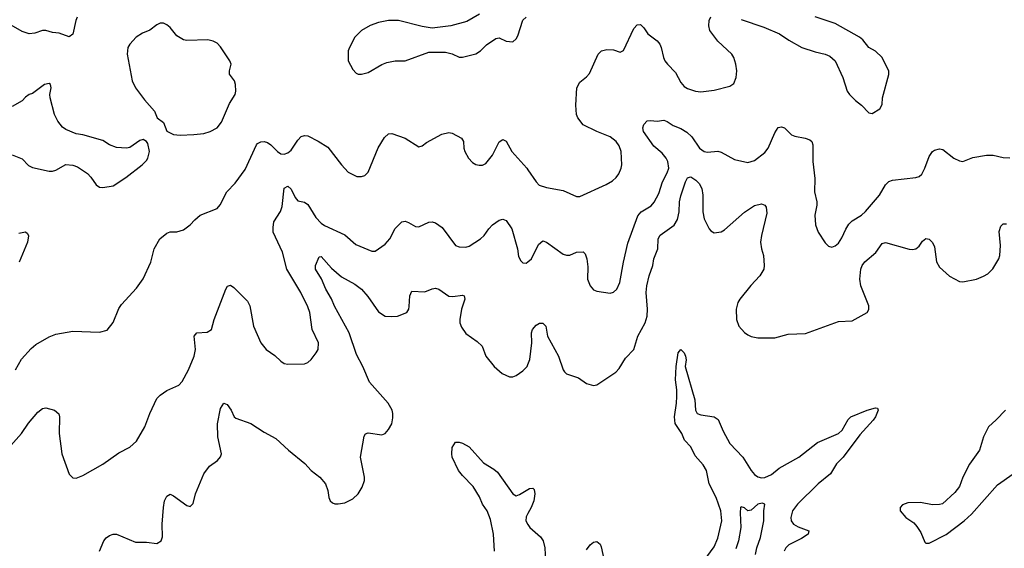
# Model space of a CAD drawing. Header units: inches. Extents: x 1694797 to 1849917, y 907313 to 1017959.
# Tile 214 of 256: x 1766974 to 1772837, y 933286 to 936435. Entities that reach past the tile are written whole.
import ezdxf

# ---------------------------------------------------------------- set-up
doc = ezdxf.new("R2010")
doc.units = ezdxf.units.IN
doc.header["$MEASUREMENT"] = 0
doc.layers.add('B7963', color=7, linetype='Continuous')
doc.layers.add('B7973', color=7, linetype='Continuous')

msp = doc.modelspace()

# ---------------------------------------------------------------- linework, layer by layer
at = {"layer": 'B7963', "color": 5}
for points, elevation in [([(1769712.8, 936467.2), (1769635.9, 936424.1), (1769541.1, 936398.9), (1769430, 936384.5), (1769370, 936393.6), (1769230, 936429.5), (1769170, 936429.4), (1769110, 936419.3), (1769060.4, 936399.6), (1769008.5, 936371.5), (1768970.6, 936330), (1768938, 936270), (1768930.5, 936250), (1768930.6, 936190), (1768958, 936138), (1768977.5, 936117.5), (1768990, 936110.7), (1769010, 936110.5), (1769050, 936121.3), (1769130, 936168.5), (1769160.1, 936179.9), (1769210, 936190.4), (1769270, 936190.5), (1769410, 936242), (1769510, 936240.7), (1769550, 936230.8), (1769590, 936211), (1769610.9, 936210.9), (1769690, 936230.8), (1769717.2, 936250), (1769753.8, 936286.2), (1769810, 936324), (1769830, 936326.8), (1769870, 936307.7), (1769910, 936304), (1769930, 936321), (1769940.7, 936339.3), (1769970, 936431.3), (1769989.3, 936450.7)], 880), ([(1767317.4, 936450), (1767309, 936430), (1767291.1, 936348.9), (1767270, 936333.3), (1767210, 936355.6), (1767170, 936359.2), (1767130, 936369.7), (1767110, 936369.7), (1767064.4, 936355.6), (1767030, 936351.1), (1766990, 936364.4), (1766910, 936411.1)], 860), ([(1766930, 935630.7), (1766990, 935605.5), (1767027.4, 935567.4), (1767050, 935555.5), (1767150, 935533.1), (1767170, 935532.9), (1767190, 935539.6), (1767250, 935572.2), (1767290, 935568.4), (1767318, 935558), (1767378.3, 935518.3), (1767398, 935498), (1767430, 935450.7), (1767450, 935438), (1767470, 935434.9), (1767530, 935446.4), (1767605.8, 935494.2), (1767704, 935570), (1767730, 935596), (1767738, 935610), (1767746.6, 935650), (1767737.5, 935697.5), (1767730, 935708.7), (1767710, 935722), (1767690, 935715.3), (1767630, 935674), (1767610, 935669.3), (1767550, 935674), (1767510, 935689.2), (1767470, 935716), (1767349.6, 935749.6), (1767310, 935755.6), (1767250, 935780.7), (1767230, 935794.5), (1767201.6, 935830), (1767180.7, 935870), (1767156, 935970), (1767153.2, 935990), (1767162, 936030), (1767158, 936050), (1767150, 936055.3), (1767122, 936050), (1767050, 935995.3), (1767030, 935988.7), (1767010, 935974), (1766988.4, 935951.6), (1766930, 935917.6)], 880), ([(1766949.6, 934350), (1766986.2, 934413.8), (1767042.6, 934477.4), (1767070, 934500.3), (1767150, 934545.3), (1767190, 934562), (1767290, 934579.5), (1767450, 934573.4), (1767494.7, 934585.3), (1767530, 934630.8), (1767565.6, 934714.4), (1767580.8, 934739.2), (1767670, 934835.5), (1767710, 934890.7), (1767755.6, 934990), (1767774.5, 935070), (1767809.3, 935130), (1767850, 935164), (1767870, 935170.7), (1767910, 935170.8), (1767950, 935184), (1767990, 935212.7), (1768017, 935243), (1768049.8, 935270.2), (1768149.6, 935310.4), (1768167.6, 935332.4), (1768207, 935410), (1768258.2, 935461.8), (1768317.3, 935542.8), (1768384.7, 935690), (1768390, 935698), (1768410, 935707), (1768430, 935710.4), (1768450, 935703.1), (1768470, 935690.4), (1768510, 935650.3), (1768530, 935637), (1768550, 935633.4), (1768570, 935641.1), (1768590, 935658.7), (1768630, 935718.4), (1768650, 935738.4), (1768670, 935744.4), (1768690, 935743), (1768752.3, 935712.3), (1768810, 935674.8), (1768890.8, 935570), (1768930, 935526.8), (1768982, 935502), (1769010, 935500.7), (1769030, 935507.3), (1769050, 935526.8), (1769108.5, 935671.5), (1769146.1, 935733.9), (1769170, 935755.5), (1769190, 935757.1), (1769270.3, 935730.3), (1769350, 935677.3), (1769370, 935684), (1769396.6, 935703.4), (1769487.2, 935752.8), (1769530, 935762.4), (1769550, 935759.3), (1769604.7, 935730), (1769616, 935710), (1769618.8, 935670), (1769624.9, 935650), (1769646.7, 935610), (1769670, 935583.8), (1769690, 935572.4), (1769710, 935568.4), (1769730, 935568.2), (1769750, 935578), (1769790, 935628), (1769830, 935707.3), (1769850, 935720.5), (1769870, 935710.6), (1769904.6, 935650), (1769994, 935550), (1770000, 935541.1)], 860), ([(1766890, 933863.8), (1766984.4, 933970), (1767027.4, 934032.6), (1767082.7, 934097.3), (1767110, 934119.1), (1767130, 934123.8), (1767181, 934110), (1767206.6, 934086.6), (1767212.4, 934070), (1767210.3, 933970), (1767224.4, 933850), (1767268.3, 933728.3), (1767290, 933706.8), (1767310, 933704), (1767350, 933720.7), (1767470, 933788), (1767565.2, 933854.8), (1767631, 933889), (1767670, 933925.5), (1767720.4, 934010), (1767749.8, 934090), (1767790, 934178), (1767810, 934198.4), (1767850, 934225.5), (1767922.5, 934257.5), (1767941, 934279), (1767978.7, 934350), (1768014, 934430), (1768021, 934470), (1768013.6, 934550), (1768030, 934570.3), (1768090, 934574.4), (1768116, 934590), (1768132.7, 934650), (1768202, 934830), (1768212.5, 934847.5), (1768230, 934853.4), (1768250, 934840.5), (1768330, 934758.8), (1768343.8, 934730), (1768367.2, 934610), (1768410.4, 934510), (1768442, 934470), (1768494.2, 934434.2), (1768530, 934401), (1768550, 934386.8), (1768570, 934382.8), (1768670, 934384.9), (1768690, 934393.4), (1768710, 934410.6), (1768740.5, 934450), (1768751.1, 934470), (1768754, 934510), (1768715.8, 934590), (1768701, 934690), (1768690, 934725.2), (1768647.3, 934810), (1768564.2, 934950), (1768539.8, 935050), (1768484.1, 935170), (1768482.8, 935197.2), (1768488.5, 935231.5), (1768527.1, 935292.9), (1768537.6, 935322.4), (1768548.9, 935431.1), (1768570, 935442.6), (1768590, 935425.3), (1768615.1, 935375.1), (1768630, 935355.8), (1768670, 935348.8), (1768690, 935334.6), (1768737.6, 935257.6), (1768770, 935222.6), (1768790, 935208.9), (1768910, 935152.7), (1768976.2, 935096.2), (1769070, 935055.5), (1769090, 935055.5), (1769150, 935097.4), (1769177.6, 935130), (1769210, 935190.5), (1769250, 935230.6), (1769270, 935234), (1769290, 935227.7), (1769330, 935203.8), (1769350, 935201.6), (1769410, 935228.8), (1769430, 935230.3), (1769450, 935225.3), (1769490, 935198), (1769570, 935090.6), (1769590, 935082.4), (1769630, 935080.4), (1769650, 935086.4), (1769718.7, 935130), (1769740.4, 935150), (1769767.7, 935190), (1769790, 935213.6), (1769830, 935241.7), (1769850, 935247), (1769870, 935238.4), (1769904.9, 935190), (1769937.6, 935070), (1769945.1, 935025.1), (1769958, 934998), (1769970, 934986), (1769990, 934984.9), (1770000, 934993)], 840), ([(1766970, 935164.4), (1767010, 935170.5), (1767021.4, 935161.4), (1767027.5, 935147.5), (1767021.3, 935110), (1766971.7, 934990)], 860), ([(1767449.8, 933270), (1767476.3, 933330), (1767490, 933348.2), (1767510, 933363.1), (1767530, 933370.4), (1767550.3, 933370.3), (1767663.5, 933323.5), (1767730, 933322.8), (1767790, 933315.5), (1767816, 933330), (1767825.1, 933354.9), (1767823.1, 933430), (1767829.7, 933530), (1767836.3, 933570), (1767850, 933597.3), (1767870, 933608), (1767890, 933599.3), (1767970, 933540.7), (1767990, 933534.8), (1768006.8, 933553.2), (1768020.5, 933610), (1768071.5, 933730), (1768104.8, 933775.2), (1768151.5, 933810), (1768170, 933830.7), (1768175.8, 933850), (1768153.6, 933950), (1768151.5, 934028.5), (1768170, 934118.8), (1768190, 934150.5), (1768210, 934142.8), (1768233, 934110), (1768250.4, 934070.4), (1768261.3, 934061.3), (1768350, 934030.3), (1768430, 933978.3), (1768499.7, 933939.7), (1768574.9, 933870), (1768672.1, 933792.1), (1768710, 933750.4), (1768760.5, 933710), (1768794.9, 933670), (1768808.2, 933630), (1768814, 933590), (1768822.8, 933570), (1768836.3, 933556.3), (1768850, 933550.7), (1768870, 933550.6), (1768910, 933558), (1768958.3, 933581.7), (1768990, 933610.7), (1769013.6, 933650), (1769027.3, 933690), (1769027.6, 933710), (1769003, 933830), (1769024.8, 933955.2), (1769032.7, 933967.3), (1769050, 933974), (1769130, 933962.8), (1769150, 933970.8), (1769170, 933993.4), (1769190, 934027.3), (1769196.8, 934063.2), (1769196.1, 934090), (1769191.4, 934110), (1769169.2, 934150), (1769056.7, 934276.7), (1769017.9, 934370), (1768980.2, 934440.2), (1768936.8, 934570), (1768848.4, 934728.4), (1768831.8, 934771.8), (1768797.3, 934830), (1768772, 934892), (1768735.8, 934950), (1768735.6, 934970), (1768758, 935022), (1768770, 935025.5), (1768830, 934955.3), (1768890, 934903.6), (1768970, 934859.7), (1769009.6, 934829.6), (1769046.3, 934786.3), (1769110, 934694.7), (1769150, 934668.8), (1769190, 934666.3), (1769224, 934670), (1769279.7, 934690), (1769291, 934710), (1769293.9, 934726.1), (1769296.9, 934790), (1769310, 934817.3), (1769386.5, 934813.5), (1769430, 934832.7), (1769450, 934835.5), (1769470, 934830.4), (1769530, 934789.1), (1769554, 934786), (1769610, 934794.4), (1769621, 934790), (1769624.9, 934770), (1769605.8, 934710), (1769594.9, 934650), (1769595.8, 934630), (1769604.2, 934604.2), (1769630, 934566), (1769697.7, 934517.7), (1769727.3, 934490), (1769750.5, 934430), (1769799.1, 934370), (1769847.5, 934327.5), (1769890, 934308.2), (1769910, 934308), (1769930, 934314.9), (1769970, 934343.1), (1769995.4, 934370), (1770000, 934381.7)], 820), ([(1769800.8, 933270), (1769795.5, 933370), (1769777.6, 933457.6), (1769757, 933510), (1769729, 933550), (1769712.4, 933592.4), (1769674.4, 933654.4), (1769610, 933720.8), (1769587.9, 933750), (1769549.4, 933830), (1769546.4, 933850), (1769550, 933886.8), (1769570, 933918.7), (1769590, 933919), (1769610, 933912.3), (1769650, 933890.2), (1769736.3, 933796.3), (1769797.7, 933757.7), (1769819, 933739), (1769910, 933610.3), (1769930, 933599.6), (1769950, 933606.3), (1770000, 933635.8)], 780), ([(1770000, 933492.9), (1769990, 933474.5), (1769987.1, 933450), (1770000, 933429)], 780)]:
    msp.add_lwpolyline(points, dxfattribs=dict(at, elevation=elevation))
at = {"layer": 'B7963', "color": 5, "elevation": 880}
msp.add_lwpolyline([(1767830, 936415.3), (1767810, 936414), (1767790, 936405.2), (1767750, 936372.3), (1767705.1, 936354.9), (1767667.3, 936330), (1767630.8, 936290), (1767618.8, 936270), (1767613.4, 936230), (1767644.9, 936070), (1767664, 936030), (1767717.3, 935957.3), (1767778, 935890), (1767792, 935850), (1767830, 935822), (1767850.9, 935770.9), (1767890.6, 935750.6), (1767930, 935748), (1768010.4, 935750.4), (1768070, 935758), (1768109.2, 935770), (1768150, 935790.5), (1768175.8, 935824.2), (1768223.5, 935936.5), (1768257.2, 935990), (1768261.2, 936010), (1768259.3, 936050), (1768253.2, 936070), (1768224, 936110), (1768222.7, 936130), (1768232.7, 936170), (1768226, 936190), (1768170, 936272.7), (1768150, 936295.1), (1768126.6, 936306.6), (1768094.3, 936314.3), (1767970, 936311.2), (1767950, 936315.8), (1767910, 936339.6), (1767870, 936389.2), (1767850, 936404)], close=True, dxfattribs=at)
at = {"layer": 'B7973', "color": 5}
for points, elevation in [([(1770000, 935541.1), (1770048.6, 935468.6), (1770066.8, 935450), (1770110, 935434.6), (1770210, 935418.4), (1770290, 935382), (1770310, 935382), (1770466.7, 935453.3), (1770504.2, 935475.8), (1770525.7, 935494.3), (1770542.5, 935517.5), (1770556.3, 935550), (1770559.7, 935570), (1770556, 935650), (1770543.6, 935683.6), (1770526.3, 935710), (1770490, 935736.4), (1770410, 935768.3), (1770330, 935809.6), (1770297, 935850), (1770289.6, 935870), (1770286.5, 935926.5), (1770292, 936030), (1770310, 936062.8), (1770350, 936094.8), (1770366, 936114), (1770418.4, 936230), (1770439, 936250), (1770470, 936258), (1770510, 936255.5), (1770550, 936241), (1770570, 936251), (1770630, 936382.8), (1770650, 936404), (1770670, 936406.8), (1770690, 936386.8), (1770713.4, 936350), (1770768.8, 936308.8), (1770785.5, 936290), (1770794.4, 936270), (1770807, 936210), (1770816.4, 936190), (1770830.4, 936170), (1770879.9, 936120), (1770910, 936060.7), (1770930, 936038), (1770950, 936026), (1770998, 936010), (1771030, 936004.9), (1771110, 936014.9), (1771201.6, 936038.4), (1771225.4, 936054.6), (1771240.7, 936090), (1771244.4, 936130), (1771238, 936170), (1771226.2, 936210), (1771215.1, 936230), (1771130, 936307), (1771083.7, 936370), (1771077.5, 936397.5), (1771079.5, 936430), (1771088.4, 936451.6)], 860), ([(1771270, 936435.3), (1771404.7, 936390), (1771498, 936350), (1771553, 936313), (1771631.3, 936270), (1771710, 936243), (1771770, 936230.6), (1771798, 936218), (1771830.4, 936190.4), (1771875.5, 936090), (1771900.5, 936010), (1771914, 935990), (1771950, 935954), (1771986.4, 935926.4), (1772030, 935881), (1772050, 935876), (1772096.2, 935903.8), (1772109.3, 935930), (1772112, 935970), (1772148.4, 936108.4), (1772148.4, 936128.4), (1772109.3, 936209.3), (1772070, 936248), (1772029.3, 936269.3), (1771994.8, 936314.8), (1771975.3, 936330), (1771830, 936412.7), (1771710, 936452)], 860), ([(1770000, 934993), (1770020.9, 935010), (1770064.2, 935095.8), (1770090, 935117.1), (1770110, 935110.4), (1770210, 935037.8), (1770230, 935031.5), (1770250, 935033.1), (1770290.4, 935050.4), (1770330, 935053), (1770340.4, 935040.4), (1770351.6, 935011.6), (1770356.2, 934963.8), (1770354.9, 934890), (1770370.4, 934850.4), (1770390, 934826.8), (1770410, 934817.3), (1770490, 934806), (1770510, 934813), (1770529.4, 934830), (1770548.2, 934870), (1770568.6, 934990), (1770595.7, 935104.3), (1770654.1, 935265.9), (1770674.7, 935290), (1770733.3, 935326.7), (1770751.7, 935348.3), (1770779.3, 935400.7), (1770801.8, 935470), (1770830, 935522.4), (1770838.3, 935550), (1770833.6, 935590), (1770823.4, 935610), (1770799.5, 935639.5), (1770750, 935681.7), (1770688.3, 935770), (1770685.1, 935790), (1770689.7, 935810), (1770710, 935832.4), (1770730, 935834.9), (1770770, 935830.4), (1770810, 935837.1), (1770830, 935828.8), (1770864.5, 935804.5), (1770910, 935787.3), (1770945.8, 935765.8), (1770976.4, 935736.4), (1771022.6, 935670), (1771050, 935650.3), (1771070, 935646.2), (1771131.3, 935651.3), (1771150, 935646), (1771230, 935602.6), (1771310, 935584.9), (1771350, 935595.5), (1771410, 935644.9), (1771430, 935670.4), (1771470, 935761.6), (1771490, 935792.6), (1771510, 935796.9), (1771527.7, 935790), (1771569.4, 935749.4), (1771590, 935740.9), (1771650.3, 935730.3), (1771679.2, 935719.2), (1771690.5, 935710), (1771697.1, 935690), (1771696.9, 935590), (1771708.7, 935490), (1771707.2, 935410), (1771719.5, 935350), (1771720.3, 935330), (1771708.7, 935270), (1771712.2, 935212.2), (1771728, 935170), (1771770, 935106.8), (1771790, 935086), (1771810, 935080.7), (1771830, 935087.3), (1771850, 935104), (1771870, 935134.8), (1771892.3, 935187.8), (1771910, 935216.3), (1771930, 935237.1), (1771986.6, 935270), (1772010, 935292.4), (1772092.8, 935390), (1772128.9, 935451.1), (1772150, 935470.5), (1772170, 935478.4), (1772310, 935495.5), (1772330, 935502), (1772344.9, 935515.1), (1772364.2, 935550), (1772390, 935620.7), (1772409.7, 935650.3), (1772421.5, 935658.6), (1772450, 935666.4), (1772470, 935662.4), (1772536.3, 935610), (1772570, 935594), (1772590, 935590.4), (1772650, 935614), (1772730, 935627.4), (1772770, 935627.4), (1772830, 935614.3), (1772870, 935612.9)], 840), ([(1770000, 934381.7), (1770011.8, 934411.8), (1770023.4, 934510), (1770022, 934570), (1770027.9, 934590), (1770050, 934616), (1770070, 934627), (1770090, 934628), (1770106, 934610), (1770117.2, 934550), (1770182.4, 934430), (1770209.2, 934349.2), (1770217.4, 934337.4), (1770230, 934326.4), (1770302.3, 934302.3), (1770350, 934267.3), (1770390, 934256.3), (1770410, 934260.7), (1770523.8, 934336.2), (1770543.3, 934356.7), (1770580.8, 934419.2), (1770630.9, 934470), (1770655.2, 934550), (1770697.4, 934630), (1770710.4, 934670), (1770713.1, 934710), (1770703.4, 934810), (1770707.4, 934850), (1770721.3, 934910), (1770743.2, 934970), (1770750.5, 935010), (1770773.5, 935070), (1770776.3, 935130), (1770787.8, 935152.2), (1770870, 935211.4), (1770890, 935244.1), (1770900.3, 935290), (1770902.3, 935350), (1770910, 935386.4), (1770938, 935470), (1770950, 935493.7), (1770962.2, 935497.8), (1770970, 935499.6), (1771000, 935480), (1771019, 935459), (1771036.5, 935430), (1771042, 935390), (1771042, 935290), (1771049.5, 935249.5), (1771078.9, 935190), (1771090, 935177), (1771110, 935164.9), (1771150, 935171.3), (1771170, 935184.2), (1771290, 935288.2), (1771350, 935329.1), (1771390, 935337.6), (1771410.4, 935330.4), (1771418.9, 935318.9), (1771423.1, 935283.1), (1771390.2, 935150), (1771385.4, 935110), (1771390, 935071), (1771402.6, 935030), (1771407.2, 934970), (1771404.6, 934950), (1771380.9, 934910), (1771327.4, 934852.6), (1771261.8, 934770), (1771249.3, 934750), (1771240.7, 934710), (1771242, 934650), (1771255.8, 934610), (1771290, 934572.4), (1771310, 934558.7), (1771330, 934549), (1771370, 934540.8), (1771470, 934540.9), (1771550, 934562.8), (1771653.6, 934566.4), (1771850, 934636.4), (1771930, 934642), (1772019.6, 934690), (1772030.7, 934709.3), (1772030.7, 934730), (1771982.3, 934850), (1771976.1, 934890), (1771983, 934950), (1771989.9, 934970.1), (1772006.9, 934993.1), (1772071.9, 935048.1), (1772110, 935102), (1772130, 935108.9), (1772270, 935067.4), (1772290, 935065.7), (1772310, 935070.4), (1772330, 935086.7), (1772350, 935114.9), (1772370, 935132.4), (1772390, 935128.2), (1772410, 935107.7), (1772421.6, 935081.6), (1772432.8, 934992.8), (1772450, 934961.1), (1772510, 934907.3), (1772570, 934876), (1772590, 934873.1), (1772670, 934890.3), (1772713, 934907), (1772738.7, 934921.3), (1772768.6, 934951.4), (1772804.7, 935010), (1772809.7, 935030), (1772814.8, 935090), (1772806.5, 935173.5), (1772815.3, 935204.7), (1772830, 935219.1), (1772850, 935218.4)], 820), ([(1770974.2, 933110), (1771110, 933294.4), (1771130, 933347.7), (1771154.6, 933450), (1771147.9, 933510), (1771121.3, 933590), (1771080.2, 933670), (1771063.7, 933750), (1771043.9, 933783.9), (1770996.9, 933836.9), (1770969.9, 933889.9), (1770932.2, 933930), (1770915.8, 933970), (1770877.9, 934030), (1770873.3, 934070), (1770885.5, 934150), (1770887, 934190), (1770887.3, 934230), (1770879.5, 934290), (1770882.6, 934370), (1770895.6, 934450), (1770910, 934470.7), (1770930, 934450.4), (1770939.3, 934430), (1770941.6, 934410), (1770937.2, 934370), (1770993.1, 934170), (1770997, 934110), (1771008.5, 934090), (1771030, 934081.7), (1771110, 934068.8), (1771133.7, 934053.7), (1771163.2, 933983.2), (1771203.2, 933910), (1771279.7, 933830), (1771330, 933750.3), (1771350, 933726), (1771370, 933711.7), (1771390, 933706.7), (1771410, 933709.1), (1771450, 933726.7), (1771496.9, 933763.1), (1771612.3, 933830), (1771723.7, 933916.3), (1771850, 933971), (1771871.6, 933990), (1771906.5, 934053.5), (1771923.6, 934070), (1772020.9, 934110), (1772070, 934123.8), (1772082, 934122), (1772085.5, 934110), (1772070.2, 934070), (1772055.6, 934050), (1771977.1, 933962.9), (1771878.1, 933830), (1771837.7, 933790), (1771802.4, 933730), (1771728.8, 933670), (1771604.7, 933550), (1771576, 933510), (1771566.2, 933470), (1771568.4, 933450), (1771581.5, 933430), (1771610, 933413.7), (1771672.4, 933390), (1771668.5, 933370), (1771630, 933343.9), (1771552.8, 933307.2), (1771535, 933290), (1771526.2, 933270)], 780), ([(1772843.1, 934110), (1772788.4, 934051.6), (1772741.6, 934010), (1772712.2, 933950), (1772688.8, 933870), (1772630, 933786.6), (1772590.4, 933710), (1772570, 933655.3), (1772541.4, 933618.6), (1772468, 933552), (1772450, 933546.6), (1772410, 933544.5), (1772338.5, 933558.5), (1772262.3, 933557.7), (1772230, 933545.2), (1772217.3, 933530), (1772216.3, 933510), (1772250.6, 933470), (1772297.3, 933437.3), (1772316.7, 933416.7), (1772339.7, 933379.7), (1772363.9, 933323.9), (1772370, 933317.3), (1772390, 933317.1), (1772490, 933368.7), (1772598, 933450), (1772640.9, 933490), (1772795.2, 933664.8), (1772890, 933729.1)], 820), ([(1770000, 933635.8), (1770010, 933641.7), (1770030, 933645.5), (1770037.3, 933637.3), (1770042, 933610), (1770035.2, 933570), (1770020.2, 933530), (1770000, 933492.9)], 780), ([(1771356.2, 933250), (1771363.2, 933290), (1771384.4, 933350), (1771404.4, 933450), (1771404.9, 933510), (1771410.5, 933550), (1771395.1, 933555.1), (1771370, 933548.4), (1771330, 933514.4), (1771310, 933510.4), (1771290, 933528), (1771270, 933533.7), (1771266, 933530), (1771263.2, 933496.8), (1771267.4, 933410), (1771254.4, 933330), (1771237.2, 933282.8)], 760), ([(1770000, 933429), (1770011.7, 933410), (1770075.3, 933355.3), (1770091, 933331), (1770101.3, 933290), (1770105.8, 933210)], 780), ([(1770350, 933277.3), (1770370, 933308), (1770390, 933323), (1770410, 933327.3), (1770430, 933310.8), (1770435.6, 933295.6), (1770471.5, 933130)], 780)]:
    msp.add_lwpolyline(points, dxfattribs=dict(at, elevation=elevation))

doc.saveas('drawing.dxf')
